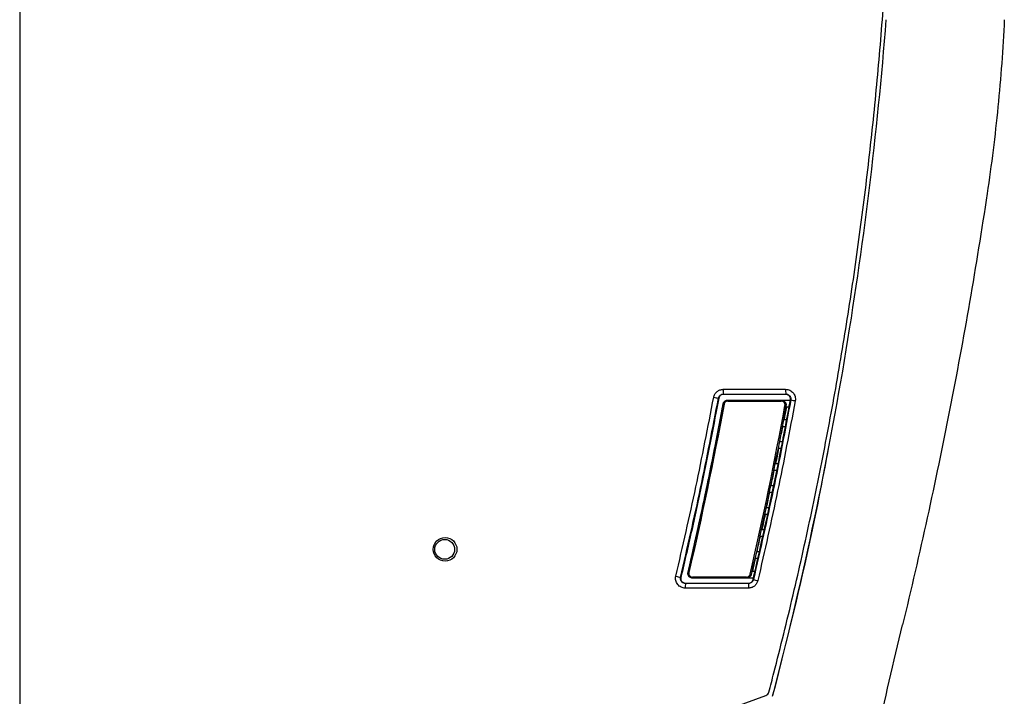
# Model space of a CAD drawing. Header units: millimetres. Extents: x -0.57 to 0.95, y -0.4 to 0.71.
# Tile 71 of 256: x -0.28 to -0.07, y -0.02 to 0.12. Entities that reach past the tile are written whole.
import ezdxf

# ---------------------------------------------------------------- set-up
doc = ezdxf.new("R2010")
doc.units = ezdxf.units.MM
doc.layers.add('FORMAT', color=7, linetype='Continuous')

msp = doc.modelspace()

# ---------------------------------------------------------------- linework, layer by layer
at = {"layer": 'FORMAT', "color": 7, "linetype": 'Continuous', "lineweight": 25}
for p, q in [((-0.278146, 0.397789), (-0.278146, -0.027211)), ((-0.130137, 0.039821), (-0.130069, 0.039809)), ((-0.130069, 0.039809), (-0.129946, 0.040119)), ((-0.129119, 0.041692), (-0.115901, 0.041692)), ((-0.129085, 0.040697), (-0.115867, 0.040697)), ((-0.129085, 0.040626), (-0.129085, 0.040697)), ((-0.115867, 0.040626), (-0.129085, 0.040626)), ((-0.115867, 0.040626), (-0.115867, 0.040697)), ((-0.12913, 0.03859), (-0.128955, 0.038558)), ((-0.128168, 0.039212), (-0.116832, 0.039212)), ((-0.128147, 0.039408), (-0.116811, 0.039408)), ((-0.116811, 0.039408), (-0.114891, 0.039408)), ((-0.115828, 0.038229), (-0.116045, 0.038268)), ((-0.115174, 0.037913), (-0.115751, 0.037913)), ((-0.114883, 0.039447), (-0.114812, 0.039433)), ((-0.115958, 0.033779), (-0.116519, 0.033779)), ((-0.116238, 0.035279), (-0.115674, 0.035279)), ((-0.11712, 0.030619), (-0.116557, 0.030619)), ((-0.116841, 0.029119), (-0.11741, 0.029119)), ((-0.118031, 0.025959), (-0.11748, 0.025959)), ((-0.117786, 0.024459), (-0.11833, 0.024459)), ((-0.11897, 0.021299), (-0.118431, 0.021299)), ((-0.118737, 0.019799), (-0.119279, 0.019799)), ((-0.119741, 0.015139), (-0.120256, 0.015139)), ((-0.119938, 0.016639), (-0.119407, 0.016639)), ((-0.120777, 0.010479), (-0.121262, 0.010479)), ((-0.120935, 0.011979), (-0.120444, 0.011979)), ((-0.12196, 0.007319), (-0.12148, 0.007319)), ((-0.121814, 0.005819), (-0.122296, 0.005819)), ((-0.13641, 0.00288), (-0.136584, 0.00292)), ((-0.123192, 0.00247), (-0.123408, 0.002519)), ((-0.122892, 0.003189), (-0.122399, 0.003189)), ((-0.278146, 0.000183), (-0.278197, 0.000181)), ((-0.138169, 0.001874), (-0.1381, 0.001857)), ((-0.137128, 0.000626), (-0.137128, 0.000555)), ((-0.137128, 0.000626), (-0.123771, 0.000626)), ((-0.123771, 0.000555), (-0.137128, 0.000555)), ((-0.124187, 0.001898), (-0.135631, 0.001898)), ((-0.124167, 0.001693), (-0.13561, 0.001693)), ((-0.122732, 0.001693), (-0.124167, 0.001693)), ((-0.123771, 0.000626), (-0.123771, 0.000555)), ((-0.122727, 0.001382), (-0.122797, 0.001398)), ((-0.123804, -0.00044), (-0.137161, -0.00044)), ((-0.164516, -0.03934), (-0.120088, -0.023169))]:
    msp.add_line(p, q, dxfattribs=at)
msp.add_circle((-0.188146, 0.007789), 0.0021, dxfattribs=at)
for centre, radius, start, end in [((-0.122849, 0.083341), 0.0441257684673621, 259.157433, 260.493038), ((-0.121376, 0.041455), 0.0077463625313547, 178.247998, 185.61243), ((-0.108158, 0.041455), 0.0077463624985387, 178.247992, 185.612424), ((-0.127685, 0.03926), 0.0004857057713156, 162.221264, 185.654547), ((-0.116348, 0.03926), 0.0004860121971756, 162.228843, 185.653738), ((-0.106713, 0.079712), 0.0410843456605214, 258.631182, 259.970402), ((-0.130876, 0.035879), 0.0347780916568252, 256.201583, 257.895622), ((-0.129418, -0.000203), 0.0077463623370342, 174.387603, 181.752035), ((-0.135115, 0.001847), 0.0005182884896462, 174.295153, 197.205101), ((-0.123672, 0.001847), 0.0005180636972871, 174.296032, 197.208186), ((-0.116062, -0.000203), 0.0077463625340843, 174.38757, 181.752002), ((-0.114632, 0.032765), 0.0324107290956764, 255.536676, 257.234951), ((-0.12043, -0.02223), 0.0010000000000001, 290, 345.227139)]:
    msp.add_arc(centre, radius, start, end, dxfattribs=at)
msp.add_ellipse((-0.188059, 0.007789), major_axis=(0.002503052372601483, 0), ratio=0.99939, dxfattribs=at)
for points, knots in [([(-0.119462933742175, -0.0224846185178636), (-0.1191036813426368, -0.0211129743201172), (-0.1173073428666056, -0.0142544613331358), (-0.114256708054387, -0.0018613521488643), (-0.1105314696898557, 0.0147430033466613), (-0.1077248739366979, 0.0286436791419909), (-0.1051402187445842, 0.0425863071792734), (-0.1027785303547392, 0.0565694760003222), (-0.1007151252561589, 0.0705998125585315), (-0.0988762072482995, 0.0846603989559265), (-0.0972619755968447, 0.0987495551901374), (-0.0959481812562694, 0.1128699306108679), (-0.0948600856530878, 0.1270085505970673), (-0.0939982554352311, 0.1411637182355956), (-0.0934366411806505, 0.1553340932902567), (-0.093103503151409, 0.1695903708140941), (-0.092977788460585, 0.1839343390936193), (-0.0931935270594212, 0.1954394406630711), (-0.0933014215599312, 0.2011933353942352)], [0, 0, 0, 0, 0.0188263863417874, 0.0941359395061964, 0.1694454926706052, 0.2447550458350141, 0.2824082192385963, 0.3577177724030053, 0.4330273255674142, 0.4706804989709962, 0.5459900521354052, 0.6212996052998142, 0.6589527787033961, 0.734262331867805, 0.809571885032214, 0.8472250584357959, 0.9235946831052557, 1, 1, 1, 1]), ([(-0.11865786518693, -0.0233453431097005), (-0.112536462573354, 0.0001265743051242), (-0.1074573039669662, 0.0238700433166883), (-0.0994232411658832, 0.0717141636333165), (-0.0964684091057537, 0.0958144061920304), (-0.0945873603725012, 0.119998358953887)], [0, 0, 0, 0, 0.5, 0.5, 1, 1, 1, 1]), ([(-0.0695710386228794, 0.119998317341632), (-0.0698665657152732, 0.1138339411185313), (-0.0703154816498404, 0.1076786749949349), (-0.0715285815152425, 0.0953996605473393), (-0.0722919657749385, 0.0892738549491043), (-0.0732104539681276, 0.0831711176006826)], [0, 0, 0, 0, 0.5, 0.5, 1, 1, 1, 1]), ([(-0.0732104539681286, 0.0831711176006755), (-0.0755212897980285, 0.0678171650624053), (-0.0781713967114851, 0.052521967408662), (-0.0841501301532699, 0.0220492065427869), (-0.0874770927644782, 0.0068809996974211), (-0.0911391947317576, -0.0082078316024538)], [0, 0, 0, 0, 0.5, 0.5, 1, 1, 1, 1]), ([(-0.1391706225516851, 0.0021041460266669), (-0.1377152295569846, 0.0083955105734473), (-0.1348044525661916, 0.0209782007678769), (-0.1323680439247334, 0.0336614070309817), (-0.1311498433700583, 0.0400029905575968)], [0, 0, 0, 0, 0.5000015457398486, 1, 1, 1, 1]), ([(-0.138168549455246, 0.0018736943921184), (-0.1367113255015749, 0.0081730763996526), (-0.1337968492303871, 0.0207719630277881), (-0.1313572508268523, 0.0334714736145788), (-0.1301374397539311, 0.0398212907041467)], [0, 0, 0, 0, 0.499995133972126, 1, 1, 1, 1]), ([(-0.1300686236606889, 0.0398085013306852), (-0.1311422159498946, 0.0342225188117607), (-0.1328993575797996, 0.025079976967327), (-0.135630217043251, 0.0124389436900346), (-0.137276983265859, 0.005384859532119), (-0.1381004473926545, 0.0018574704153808)], [0, 0, 0, 0, 0.4398480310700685, 0.7198964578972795, 1, 1, 1, 1]), ([(-0.1311498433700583, 0.0400029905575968), (-0.1310814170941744, 0.0402332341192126), (-0.1309445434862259, 0.040693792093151), (-0.1304630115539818, 0.0412447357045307), (-0.1298341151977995, 0.04161794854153), (-0.1293571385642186, 0.0416671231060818), (-0.1291188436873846, 0.0416916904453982)], [0, 0, 0, 0, 0.2501612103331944, 0.5003994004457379, 0.7504023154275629, 1, 1, 1, 1]), ([(-0.130137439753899, 0.0398212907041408), (-0.1301016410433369, 0.0399400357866), (-0.130029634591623, 0.0401788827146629), (-0.1297819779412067, 0.0404654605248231), (-0.129455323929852, 0.0406577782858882), (-0.1292091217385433, 0.0406840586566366), (-0.1290853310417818, 0.0406972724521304)], [0, 0, 0, 0, 0.2493167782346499, 0.5014822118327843, 0.7493447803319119, 0.9999999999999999, 0.9999999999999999, 0.9999999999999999, 0.9999999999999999]), ([(-0.1290854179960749, 0.0406260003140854), (-0.129186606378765, 0.040616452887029), (-0.1294018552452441, 0.040596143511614), (-0.1297069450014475, 0.0404351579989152), (-0.1299586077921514, 0.0401641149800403), (-0.1300318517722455, 0.0399273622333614), (-0.130068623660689, 0.0398085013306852)], [0, 0, 0, 0, 0.2194891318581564, 0.4668993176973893, 0.7323586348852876, 1, 1, 1, 1]), ([(-0.1159005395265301, 0.0416916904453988), (-0.1157495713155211, 0.0416825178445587), (-0.1154480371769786, 0.0416641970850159), (-0.1150175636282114, 0.0415119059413), (-0.1146295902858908, 0.0412772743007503), (-0.1143026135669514, 0.040962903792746), (-0.1140510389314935, 0.0405836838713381), (-0.1138917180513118, 0.0401573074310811), (-0.1138152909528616, 0.0397053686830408), (-0.1138507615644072, 0.0394047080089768), (-0.113868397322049, 0.0392552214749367)], [0, 0, 0, 0, 0.1251914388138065, 0.2500492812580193, 0.3749045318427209, 0.4996269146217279, 0.6237819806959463, 0.7496321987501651, 0.8755187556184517, 1, 1, 1, 1]), ([(-0.1148833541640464, 0.0394465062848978), (-0.1148749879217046, 0.0395598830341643), (-0.1148582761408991, 0.0397863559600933), (-0.1149755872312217, 0.0401177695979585), (-0.1151878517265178, 0.0403896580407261), (-0.1154802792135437, 0.0405690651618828), (-0.115718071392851, 0.0406233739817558), (-0.1158478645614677, 0.0406256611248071), (-0.1158671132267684, 0.0406260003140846)], [0, 0, 0, 0, 0.1938290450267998, 0.3871784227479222, 0.589020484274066, 0.7765057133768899, 0.9668552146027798, 1, 1, 1, 1]), ([(-0.1158670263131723, 0.0406972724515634), (-0.1157883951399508, 0.0406924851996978), (-0.1156315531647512, 0.0406829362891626), (-0.1154080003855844, 0.0406048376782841), (-0.115207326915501, 0.0404838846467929), (-0.1150382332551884, 0.0403219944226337), (-0.1149088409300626, 0.0401243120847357), (-0.1148250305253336, 0.0399020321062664), (-0.1147856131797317, 0.0396664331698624), (-0.114803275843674, 0.0395103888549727), (-0.1148119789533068, 0.0394334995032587)], [0, 0, 0, 0, 0.1257825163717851, 0.2508925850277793, 0.3749744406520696, 0.4988437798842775, 0.622461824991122, 0.7498374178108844, 0.8767347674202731, 0.9999999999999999, 0.9999999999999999, 0.9999999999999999, 0.9999999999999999]), ([(-0.1297508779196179, 0.0352788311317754), (-0.1296678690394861, 0.0357177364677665), (-0.1295018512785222, 0.0365955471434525), (-0.1293380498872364, 0.0374737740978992), (-0.129256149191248, 0.0379128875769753)], [0, 0, 0, 0, 0.4999999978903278, 1, 1, 1, 1]), ([(-0.1291303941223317, 0.0385904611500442), (-0.1291237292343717, 0.0386216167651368), (-0.1291103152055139, 0.038684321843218), (-0.1290786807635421, 0.0387759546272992), (-0.1290384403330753, 0.0388653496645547), (-0.1289888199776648, 0.0389513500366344), (-0.1289302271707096, 0.0390329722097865), (-0.1288628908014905, 0.03910918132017), (-0.1287766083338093, 0.0391887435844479), (-0.1286636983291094, 0.0392694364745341), (-0.1285158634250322, 0.0393429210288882), (-0.1283407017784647, 0.0393972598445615), (-0.1282135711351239, 0.0394045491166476), (-0.128147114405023, 0.0394083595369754)], [0, 0, 0, 0, 0.0687768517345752, 0.1384231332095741, 0.2089434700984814, 0.2803423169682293, 0.3526239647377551, 0.4257925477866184, 0.4998520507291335, 0.6061113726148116, 0.7248906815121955, 0.8561883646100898, 1, 1, 1, 1]), ([(-0.1281679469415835, 0.0392121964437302), (-0.1281987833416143, 0.039211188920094), (-0.1282602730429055, 0.0392091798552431), (-0.1283514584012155, 0.0391925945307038), (-0.1284548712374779, 0.0391618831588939), (-0.1285674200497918, 0.0391101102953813), (-0.1286816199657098, 0.039030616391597), (-0.1287808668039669, 0.0389329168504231), (-0.1288609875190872, 0.0388190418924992), (-0.128922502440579, 0.0386934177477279), (-0.1289438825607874, 0.0386030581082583), (-0.1289545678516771, 0.0385578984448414)], [0, 0, 0, 0, 0.083617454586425, 0.1667384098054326, 0.2504807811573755, 0.375622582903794, 0.5004547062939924, 0.6252515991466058, 0.7500845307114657, 0.8750980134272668, 1, 1, 1, 1]), ([(-0.1227971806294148, 0.0013983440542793), (-0.1215371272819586, 0.0069434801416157), (-0.1194717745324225, 0.0160325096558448), (-0.1168853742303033, 0.0287279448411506), (-0.1155507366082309, 0.0358734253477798), (-0.1148833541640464, 0.0394465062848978)], [0, 0, 0, 0, 0.4389197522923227, 0.7194331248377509, 1, 1, 1, 1]), ([(-0.1148119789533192, 0.039433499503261), (-0.1160140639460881, 0.0330672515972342), (-0.1184182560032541, 0.0203346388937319), (-0.121290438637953, 0.0076994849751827), (-0.1227265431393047, 0.0013818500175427)], [0, 0, 0, 0, 0.499995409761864, 0.9999999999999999, 0.9999999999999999, 0.9999999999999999, 0.9999999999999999]), ([(-0.113868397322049, 0.0392552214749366), (-0.1150719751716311, 0.0328809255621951), (-0.1174791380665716, 0.0201322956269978), (-0.1203549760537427, 0.007481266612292), (-0.1217928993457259, 0.0011557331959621)], [0, 0, 0, 0, 0.4999985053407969, 1, 1, 1, 1]), ([(-0.1160450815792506, 0.0382684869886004), (-0.1160406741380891, 0.038297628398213), (-0.1160319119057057, 0.038355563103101), (-0.1160309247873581, 0.0384434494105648), (-0.1160391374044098, 0.0385308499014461), (-0.1160630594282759, 0.0386453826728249), (-0.116115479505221, 0.0387830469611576), (-0.1162135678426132, 0.0389291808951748), (-0.1163400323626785, 0.0390517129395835), (-0.1164906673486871, 0.0391420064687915), (-0.116657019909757, 0.0392014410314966), (-0.1167737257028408, 0.0392085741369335), (-0.1168320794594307, 0.0392121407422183)], [0, 0, 0, 0, 0.062940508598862, 0.1251291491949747, 0.1873389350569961, 0.2503420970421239, 0.3750410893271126, 0.4999227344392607, 0.6247472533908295, 0.7497188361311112, 0.8748575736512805, 1, 1, 1, 1]), ([(-0.116811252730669, 0.0394083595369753), (-0.1167821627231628, 0.0394076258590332), (-0.1167238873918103, 0.0394061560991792), (-0.1166370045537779, 0.0393942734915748), (-0.1165511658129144, 0.0393753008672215), (-0.1164052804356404, 0.0393290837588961), (-0.1162231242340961, 0.03923141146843), (-0.1160497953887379, 0.0390682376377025), (-0.1159348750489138, 0.0389013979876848), (-0.1158608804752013, 0.0387363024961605), (-0.1158189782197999, 0.0385656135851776), (-0.1158053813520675, 0.0383946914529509), (-0.1158202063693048, 0.038283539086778), (-0.115827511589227, 0.0382287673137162)], [0, 0, 0, 0, 0.0499682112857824, 0.1001001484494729, 0.1503958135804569, 0.2008552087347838, 0.3628527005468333, 0.5001116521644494, 0.6057019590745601, 0.7084702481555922, 0.8084315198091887, 0.9056021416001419, 1, 1, 1, 1]), ([(-0.1162377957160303, 0.0352788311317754), (-0.1161561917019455, 0.0357177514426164), (-0.1159929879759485, 0.0365955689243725), (-0.1158319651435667, 0.0374737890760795), (-0.115751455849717, 0.0379128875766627)], [0, 0, 0, 0, 0.5000131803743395, 0.9999999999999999, 0.9999999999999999, 0.9999999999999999, 0.9999999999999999]), ([(-0.1171203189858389, 0.0306188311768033), (-0.1170192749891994, 0.0311453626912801), (-0.1168171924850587, 0.0321983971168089), (-0.1166182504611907, 0.033252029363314), (-0.1165187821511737, 0.033778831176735)], [0, 0, 0, 0, 0.5000135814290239, 1, 1, 1, 1]), ([(-0.118630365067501, -0.0232462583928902), (-0.1159478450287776, -0.012756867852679), (-0.1114765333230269, 0.0047271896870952), (-0.1080781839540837, 0.0224490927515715), (-0.1067186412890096, 0.0295389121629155)], [0, 0, 0, 0, 0.5999402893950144, 1, 1, 1, 1]), ([(-0.1180311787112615, 0.0259588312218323), (-0.1179269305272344, 0.0264853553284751), (-0.1177184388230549, 0.0275383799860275), (-0.1175130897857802, 0.0285920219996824), (-0.1174104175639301, 0.0291188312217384)], [0, 0, 0, 0, 0.5000111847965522, 1, 1, 1, 1]), ([(-0.1189704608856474, 0.0212988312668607), (-0.1188629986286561, 0.0218253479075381), (-0.1186480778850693, 0.0228783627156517), (-0.1184363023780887, 0.0239320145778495), (-0.1183304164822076, 0.0244588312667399)], [0, 0, 0, 0, 0.5000087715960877, 1, 1, 1, 1]), ([(-0.1199382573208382, 0.0166388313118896), (-0.1198275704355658, 0.0171653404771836), (-0.1196061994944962, 0.0182183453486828), (-0.1193879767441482, 0.0192720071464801), (-0.1192788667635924, 0.0197988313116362)], [0, 0, 0, 0, 0.5000063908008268, 1, 1, 1, 1]), ([(-0.1345292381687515, 0.0119788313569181), (-0.1344133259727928, 0.0125053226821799), (-0.1341815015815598, 0.0135583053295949), (-0.1339528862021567, 0.0146119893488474), (-0.1338385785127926, 0.0151388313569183)], [0, 0, 0, 0, 0.5000000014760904, 1, 1, 1, 1]), ([(-0.1209346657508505, 0.0119788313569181), (-0.1208207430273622, 0.0125053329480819), (-0.1205928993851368, 0.0135583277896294), (-0.1203682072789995, 0.0146119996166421), (-0.1202558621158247, 0.0151388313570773)], [0, 0, 0, 0, 0.5000039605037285, 0.9999999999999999, 0.9999999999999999, 0.9999999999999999, 0.9999999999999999]), ([(-0.1355723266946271, 0.0073188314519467), (-0.1354531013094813, 0.0078453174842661), (-0.1352146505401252, 0.0088982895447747), (-0.1349794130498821, 0.0099519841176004), (-0.1348617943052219, 0.0104788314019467)], [0, 0, 0, 0, 0.5000000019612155, 1, 1, 1, 1]), ([(-0.1219597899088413, 0.0073188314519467), (-0.1218426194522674, 0.0078453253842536), (-0.1216082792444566, 0.0088983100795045), (-0.1213770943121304, 0.0099519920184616), (-0.1212615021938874, 0.0104788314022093)], [0, 0, 0, 0, 0.5000015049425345, 1, 1, 1, 1]), ([(-0.1365213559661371, 0.0031888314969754), (-0.1364196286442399, 0.0036270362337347), (-0.136216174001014, 0.0045034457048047), (-0.1360149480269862, 0.0053803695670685), (-0.1359143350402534, 0.0058188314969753)], [0, 0, 0, 0, 0.5000000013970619, 1, 1, 1, 1]), ([(-0.1228924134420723, 0.0031888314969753), (-0.122792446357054, 0.003627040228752), (-0.1225925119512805, 0.0045034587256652), (-0.1223947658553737, 0.0053803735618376), (-0.1222958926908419, 0.0058188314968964)], [0, 0, 0, 0, 0.4999994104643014, 1, 1, 1, 1]), ([(-0.1371610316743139, -0.0004396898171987), (-0.137315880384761, -0.0004285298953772), (-0.1376260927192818, -0.0004061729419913), (-0.1380671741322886, -0.0002435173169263), (-0.1384641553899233, 2.7720715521e-06), (-0.1387958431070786, 0.0003338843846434), (-0.1390421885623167, 0.0007323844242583), (-0.1391939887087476, 0.0011746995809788), (-0.1392483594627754, 0.0016427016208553), (-0.1391965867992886, 0.0019500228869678), (-0.1391706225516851, 0.0021041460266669)], [0, 0, 0, 0, 0.1248144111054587, 0.2500438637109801, 0.374907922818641, 0.4995552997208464, 0.6247255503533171, 0.7495817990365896, 0.8744140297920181, 1, 1, 1, 1]), ([(-0.1356099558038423, 0.0016933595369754), (-0.1356360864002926, 0.0016939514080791), (-0.1356884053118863, 0.0016951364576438), (-0.1357664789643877, 0.0017047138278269), (-0.1358437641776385, 0.0017199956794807), (-0.1359773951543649, 0.0017577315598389), (-0.1361444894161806, 0.0018372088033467), (-0.1363217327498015, 0.0019804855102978), (-0.136453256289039, 0.0021426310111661), (-0.1365451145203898, 0.0023224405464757), (-0.1366001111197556, 0.0025077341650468), (-0.1366067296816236, 0.0026325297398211), (-0.1366099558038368, 0.0026933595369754)], [0, 0, 0, 0, 0.0500276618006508, 0.1001658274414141, 0.1504145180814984, 0.200773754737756, 0.3659656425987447, 0.5001920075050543, 0.6341503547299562, 0.7620923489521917, 0.8840353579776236, 1, 1, 1, 1]), ([(-0.1364097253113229, 0.0028796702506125), (-0.1364156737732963, 0.0028499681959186), (-0.1364274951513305, 0.0027909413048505), (-0.1364324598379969, 0.0027007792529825), (-0.1364276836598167, 0.0026107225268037), (-0.1364075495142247, 0.0024922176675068), (-0.136358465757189, 0.0023489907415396), (-0.1362617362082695, 0.0021961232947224), (-0.1361344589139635, 0.0020673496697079), (-0.1359809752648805, 0.0019722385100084), (-0.1358105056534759, 0.0019094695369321), (-0.1356905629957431, 0.0019019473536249), (-0.1356305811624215, 0.0018981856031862)], [0, 0, 0, 0, 0.0629499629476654, 0.1251004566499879, 0.1872729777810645, 0.2502881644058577, 0.3749460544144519, 0.4997985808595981, 0.6246802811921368, 0.7497369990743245, 0.8748465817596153, 1, 1, 1, 1]), ([(-0.1241873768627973, 0.001898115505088), (-0.1241575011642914, 0.0018990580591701), (-0.124097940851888, 0.0019009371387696), (-0.1240095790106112, 0.0019164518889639), (-0.1239092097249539, 0.0019452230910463), (-0.1237995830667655, 0.0019939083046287), (-0.1236874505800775, 0.0020688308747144), (-0.1235888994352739, 0.0021612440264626), (-0.123507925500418, 0.0022693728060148), (-0.1234441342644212, 0.0023890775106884), (-0.1234198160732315, 0.0024757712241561), (-0.1234076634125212, 0.0025190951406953)], [0, 0, 0, 0, 0.0835692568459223, 0.1666040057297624, 0.2501503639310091, 0.3751093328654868, 0.4999979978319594, 0.6249375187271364, 0.7499504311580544, 0.8750413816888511, 1, 1, 1, 1]), ([(-0.1231921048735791, 0.0024696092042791), (-0.123199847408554, 0.002439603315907), (-0.1232154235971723, 0.0023792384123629), (-0.1232495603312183, 0.0022914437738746), (-0.1232917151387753, 0.0022060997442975), (-0.1233425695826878, 0.0021242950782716), (-0.1234017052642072, 0.0020469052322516), (-0.1234688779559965, 0.0019748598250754), (-0.1235548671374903, 0.0018992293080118), (-0.1236667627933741, 0.0018227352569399), (-0.1238119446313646, 0.0017537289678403), (-0.1239813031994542, 0.0017035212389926), (-0.1241032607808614, 0.0016968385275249), (-0.1241667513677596, 0.0016933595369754)], [0, 0, 0, 0, 0.069013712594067, 0.1388396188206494, 0.2094820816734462, 0.2809453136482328, 0.3532333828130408, 0.4263502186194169, 0.5002996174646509, 0.6083998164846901, 0.7277164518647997, 0.8582503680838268, 1, 1, 1, 1]), ([(-0.1371275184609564, 0.0005547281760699), (-0.137205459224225, 0.0005611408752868), (-0.1373666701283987, 0.0005744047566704), (-0.1375970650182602, 0.0006587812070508), (-0.1378047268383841, 0.0007866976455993), (-0.1379755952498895, 0.0009579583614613), (-0.138101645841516, 0.0011630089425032), (-0.1381808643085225, 0.001392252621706), (-0.1382083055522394, 0.0016346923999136), (-0.1381818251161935, 0.0017938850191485), (-0.1381685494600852, 0.0018736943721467)], [0, 0, 0, 0, 0.1216105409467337, 0.2515364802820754, 0.3781477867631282, 0.4993594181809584, 0.6250523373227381, 0.7497409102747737, 0.8745355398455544, 1, 1, 1, 1]), ([(-0.1381004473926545, 0.0018574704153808), (-0.1381157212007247, 0.001745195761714), (-0.1381462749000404, 0.0015206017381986), (-0.1380467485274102, 0.0011905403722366), (-0.1378551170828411, 0.0009108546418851), (-0.1375767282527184, 0.0007182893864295), (-0.1373215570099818, 0.000635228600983), (-0.1371687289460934, 0.0006279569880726), (-0.1371276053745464, 0.0006260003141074)], [0, 0, 0, 0, 0.1874896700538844, 0.3750540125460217, 0.5605956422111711, 0.7444501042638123, 0.9312356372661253, 1, 1, 1, 1]), ([(-0.1217928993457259, 0.0011557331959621), (-0.1218675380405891, 0.0009358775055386), (-0.1220168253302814, 0.000496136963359), (-0.1224994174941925, -1.93235073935e-05), (-0.1231110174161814, -0.0003726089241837), (-0.1235731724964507, -0.0004173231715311), (-0.1238043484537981, -0.0004396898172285)], [0, 0, 0, 0, 0.2499490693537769, 0.4999312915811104, 0.7498591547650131, 1, 1, 1, 1]), ([(-0.1237709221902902, 0.0006260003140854), (-0.1236557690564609, 0.0006373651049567), (-0.1234296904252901, 0.000659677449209), (-0.1231349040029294, 0.0008336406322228), (-0.1229047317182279, 0.0010815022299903), (-0.1228331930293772, 0.0012922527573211), (-0.1227971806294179, 0.0013983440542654)], [0, 0, 0, 0, 0.2572507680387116, 0.5050570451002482, 0.750846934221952, 1, 1, 1, 1]), ([(-0.1227265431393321, 0.0013818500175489), (-0.122765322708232, 0.0012679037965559), (-0.1228430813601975, 0.0010394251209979), (-0.1230938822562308, 0.0007720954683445), (-0.1234114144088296, 0.000588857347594), (-0.1236509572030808, 0.0005661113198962), (-0.1237708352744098, 0.0005547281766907)], [0, 0, 0, 0, 0.2495070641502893, 0.5002977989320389, 0.7499263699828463, 1, 1, 1, 1])]:
    msp.add_open_spline(points, degree=3, knots=knots, dxfattribs=at)
for points in [[(-0.1365838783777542, 0.0029202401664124), (-0.1338278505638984, 0.014750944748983), (-0.1313423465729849, 0.026646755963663), (-0.1291303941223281, 0.0385904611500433)], [(-0.1289545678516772, 0.0385578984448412), (-0.1311670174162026, 0.0266115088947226), (-0.1336530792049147, 0.0147130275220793), (-0.1364097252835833, 0.0028796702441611)], [(-0.1291303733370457, 0.0385904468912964), (-0.1291722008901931, 0.0383645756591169), (-0.1292141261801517, 0.038138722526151), (-0.1292561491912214, 0.0379128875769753)], [(-0.1234076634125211, 0.0025190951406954), (-0.1206852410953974, 0.0143778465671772), (-0.1182300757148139, 0.0262998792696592), (-0.116045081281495, 0.0382684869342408)], [(-0.1158275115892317, 0.038228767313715), (-0.1180131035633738, 0.0262568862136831), (-0.120468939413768, 0.0143315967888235), (-0.1231921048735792, 0.002469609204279)], [(-0.1157514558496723, 0.0379128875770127), (-0.1159121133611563, 0.0370346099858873), (-0.116074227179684, 0.036156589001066), (-0.1162377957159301, 0.0352788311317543)], [(-0.1306486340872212, 0.0306188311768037), (-0.1305458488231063, 0.0311453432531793), (-0.1303402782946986, 0.0321983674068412), (-0.1301379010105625, 0.033252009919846), (-0.1300367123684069, 0.033778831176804)], [(-0.1297508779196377, 0.0352788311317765), (-0.1298456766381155, 0.0347787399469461), (-0.1299409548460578, 0.0342787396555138), (-0.130036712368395, 0.0337788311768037)], [(-0.1306486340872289, 0.0306188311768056), (-0.1307465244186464, 0.030118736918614), (-0.1308448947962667, 0.0296187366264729), (-0.1309437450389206, 0.0291188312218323)], [(-0.1315752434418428, 0.0259588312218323), (-0.1314691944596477, 0.0264853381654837), (-0.131257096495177, 0.0275383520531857), (-0.1310481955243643, 0.0285920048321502), (-0.1309437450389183, 0.0291188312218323)], [(-0.1174104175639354, 0.0291188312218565), (-0.1176152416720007, 0.028065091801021), (-0.117822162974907, 0.027011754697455), (-0.1180311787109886, 0.0259588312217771)], [(-0.1315752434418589, 0.025958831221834), (-0.1316762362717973, 0.0254587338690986), (-0.1317777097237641, 0.0249587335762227), (-0.1318796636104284, 0.0244588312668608)], [(-0.1325308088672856, 0.021298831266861), (-0.132421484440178, 0.0218253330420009), (-0.1322028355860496, 0.0228783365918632), (-0.1319873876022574, 0.0239319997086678), (-0.131879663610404, 0.0244588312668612)], [(-0.1335154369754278, 0.0166388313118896), (-0.1334028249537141, 0.0171653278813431), (-0.1331776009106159, 0.0182183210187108), (-0.1329555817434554, 0.0192719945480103), (-0.1328445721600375, 0.0197988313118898)], [(-0.1335154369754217, 0.0166388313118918), (-0.1336226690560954, 0.0161387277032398), (-0.133730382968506, 0.0156387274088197), (-0.1338385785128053, 0.0151388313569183)], [(-0.120255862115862, 0.0151388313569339), (-0.1204800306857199, 0.0140850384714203), (-0.1207062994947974, 0.0130317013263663), (-0.1209346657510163, 0.0119788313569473)], [(-0.1345292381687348, 0.0119788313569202), (-0.1346396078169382, 0.0114787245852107), (-0.1347504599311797, 0.0109787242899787), (-0.1348617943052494, 0.0104788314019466)], [(-0.1355723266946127, 0.007318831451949), (-0.1356858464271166, 0.0068187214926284), (-0.1357998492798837, 0.0063187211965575), (-0.1359143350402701, 0.0058188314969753)], [(-0.1366099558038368, 0.0026933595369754), (-0.1366099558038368, 0.0027696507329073), (-0.1366011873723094, 0.0028459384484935), (-0.1365838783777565, 0.0029202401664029)], [(-0.1365213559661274, 0.0031888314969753), (-0.1365421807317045, 0.0030992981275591), (-0.1365630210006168, 0.0030097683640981), (-0.1365838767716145, 0.0029202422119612)], [(-0.1015161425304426, -0.0560426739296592), (-0.0984481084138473, -0.0400161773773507), (-0.0949877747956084, -0.0240650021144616), (-0.0911391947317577, -0.0082078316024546)]]:
    msp.add_open_spline(points, degree=3, dxfattribs=at)

doc.saveas('drawing.dxf')
